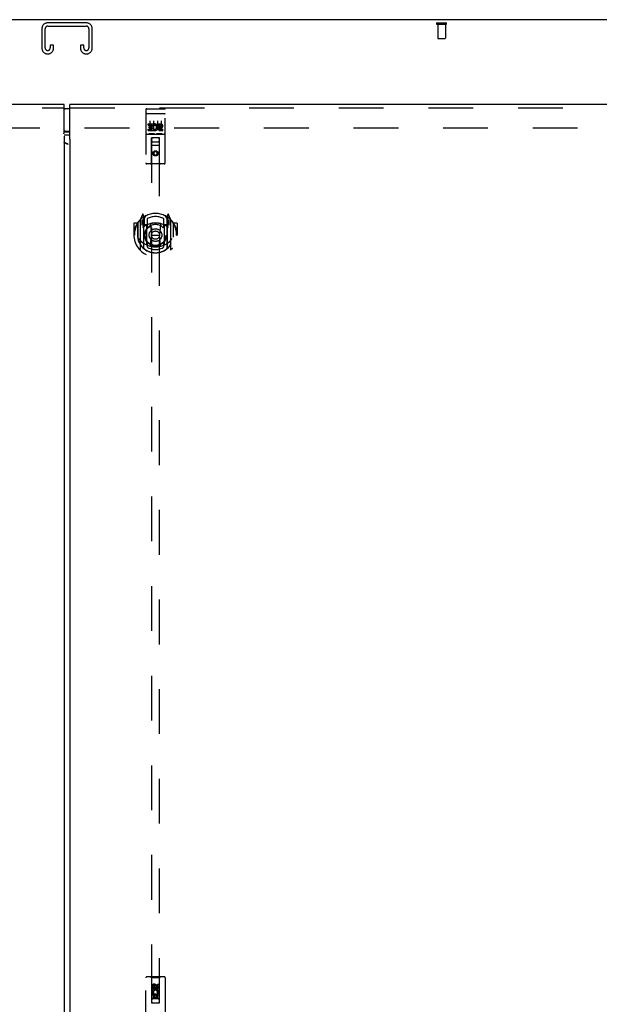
# Model space of a CAD drawing. Header units: inches. Extents: x 0 to 264, y 0 to 171.
# Tile 12 of 21: x 85 to 104, y 90 to 122. Entities that reach past the tile are written whole.
import ezdxf

# ---------------------------------------------------------------- set-up
doc = ezdxf.new("R2010")
doc.units = ezdxf.units.IN
doc.header["$LTSCALE"] = 14.508621
doc.header["$MEASUREMENT"] = 0
doc.linetypes.add('HIDDEN', pattern=[0.2, 0.1, -0.1])
doc.layers.get('0').update_dxf_attribs({"linetype": 'CONTINUOUS'})
for name, color, linetype in [('DEFAULT_2', 8, 'HIDDEN'), ('MASTER_DOOR_ASSEMBLY', 7, 'CONTINUOUS'), ('SLAVE_DOOR_ASSEMBLY', 7, 'CONTINUOUS')]:
    doc.layers.add(name, color=color, linetype=linetype)

msp = doc.modelspace()

# ---------------------------------------------------------------- linework, layer by layer
at = {"color": 3, "linetype": 'Continuous'}
msp.add_line((122.846, 122.152), (50.95, 122.152), dxfattribs=at)
at = {"layer": 'DEFAULT_2', "color": 8, "linetype": 'HIDDEN'}
for p, q in [((86.085, 121.868), (86.085, 121.228)), ((86.189, 121.242), (86.189, 121.854)), ((87.53, 122.048), (86.265, 122.048)), ((86.279, 121.944), (87.516, 121.944)), ((87.606, 121.854), (87.606, 121.242)), ((87.71, 121.228), (87.71, 121.868)), ((98.881, 122.048), (99.165, 122.048)), ((98.881, 122.005), (99.165, 122.005)), ((98.899, 122.005), (98.899, 121.558)), ((99.147, 122.005), (99.147, 121.558)), ((98.909, 121.548), (99.137, 121.548)), ((86.356, 121.329), (86.356, 121.242)), ((86.46, 121.329), (86.356, 121.329)), ((86.46, 121.228), (86.46, 121.329)), ((87.335, 121.329), (87.335, 121.228)), ((87.439, 121.329), (87.335, 121.329)), ((87.439, 121.242), (87.439, 121.329)), ((86.265, 121.048), (86.28, 121.048)), ((87.515, 121.048), (87.53, 121.048)), ((52.648, 118.652), (121.148, 118.652))]:
    msp.add_line(p, q, dxfattribs=at)
for centre, radius, start, end in [((86.265, 121.868), 0.18, 90, 180), ((86.279, 121.854), 0.09, 90, 180), ((87.516, 121.854), 0.09, 0, 90), ((87.53, 121.868), 0.18, 0, 90), ((98.881, 122.026), 0.0215, 90, 270), ((99.165, 122.026), 0.0215, 270, 90), ((98.909, 121.558), 0.01, 180, 270), ((99.137, 121.558), 0.01, 270, 360), ((86.265, 121.228), 0.18, 180, 270), ((86.279, 121.242), 0.09, 180, 261.7808), ((86.266, 121.242), 0.09, 270, 360), ((86.28, 121.228), 0.18, 270, 360), ((87.515, 121.228), 0.18, 180, 270), ((87.529, 121.242), 0.09, 180, 261.7808), ((87.516, 121.242), 0.09, 270, 360), ((87.53, 121.228), 0.18, 270, 360)]:
    msp.add_arc(centre, radius, start, end, dxfattribs=at)
at = {"layer": 'MASTER_DOOR_ASSEMBLY', "color": 7, "linetype": 'Continuous'}
for p, q in [((86.901, 119.272), (86.991, 119.272)), ((86.991, 118.532), (86.901, 118.532))]:
    msp.add_line(p, q, dxfattribs=at)
at = {"layer": 'MASTER_DOOR_ASSEMBLY', "color": 3, "linetype": 'Continuous'}
for p, q in [((86.991, 118.301), (86.991, 119.402)), ((122.523, 119.402), (86.991, 119.402)), ((86.991, 118.243), (86.991, 58.061)), ((86.998, 118.243), (86.991, 118.243)), ((86.998, 118.243), (87.002, 118.248))]:
    msp.add_line(p, q, dxfattribs=at)
at = {"layer": 'MASTER_DOOR_ASSEMBLY', "color": 8, "linetype": 'HIDDEN'}
for p, q in [((86.991, 119.298), (122.523, 119.298)), ((89.45, 119.239), (89.45, 117.514)), ((89.48, 119.269), (90.045, 119.269)), ((90.075, 117.514), (90.075, 119.239)), ((89.466, 119.11), (89.466, 119.11)), ((89.467, 119.11), (89.466, 119.11)), ((89.468, 119.11), (89.467, 119.11)), ((89.469, 119.11), (89.468, 119.11)), ((89.469, 119.111), (89.469, 119.11)), ((89.47, 119.111), (89.469, 119.111)), ((89.471, 119.111), (89.47, 119.111)), ((89.472, 119.111), (89.471, 119.111)), ((89.473, 119.111), (89.472, 119.111)), ((89.474, 119.111), (89.473, 119.111)), ((89.474, 119.111), (89.474, 119.111)), ((89.475, 119.111), (89.474, 119.111)), ((89.476, 119.111), (89.475, 119.111)), ((89.477, 119.111), (89.476, 119.111)), ((89.478, 119.111), (89.477, 119.111)), ((89.479, 119.111), (89.478, 119.111)), ((89.479, 119.111), (89.479, 119.111)), ((89.479, 119.111), (90.045, 119.111)), ((90.045, 119.111), (90.046, 119.111)), ((90.046, 119.111), (90.046, 119.111)), ((90.046, 119.111), (90.047, 119.111)), ((90.047, 119.111), (90.048, 119.111)), ((90.048, 119.111), (90.049, 119.111)), ((90.049, 119.111), (90.05, 119.111)), ((90.05, 119.111), (90.051, 119.111)), ((90.051, 119.111), (90.051, 119.111)), ((90.051, 119.111), (90.052, 119.111)), ((90.052, 119.111), (90.053, 119.111)), ((90.053, 119.111), (90.054, 119.111)), ((90.055, 119.111), (90.056, 119.11)), ((90.056, 119.11), (90.057, 119.11)), ((90.057, 119.11), (90.057, 119.11)), ((90.057, 119.11), (90.058, 119.11)), ((89.53, 118.734), (89.53, 118.776)), ((89.53, 118.776), (89.687, 118.776)), ((89.53, 118.734), (89.644, 118.734)), ((89.53, 118.563), (89.53, 118.605)), ((89.53, 118.605), (89.644, 118.605)), ((89.552, 118.649), (89.552, 118.691)), ((89.552, 118.691), (89.644, 118.691)), ((89.552, 118.649), (89.644, 118.649)), ((89.575, 118.878), (89.575, 118.572)), ((89.644, 118.691), (89.644, 118.734)), ((89.644, 118.605), (89.644, 118.649)), ((89.687, 118.599), (89.687, 118.776)), ((89.687, 118.599), (89.7, 118.617)), ((89.711, 118.728), (89.694, 118.767)), ((89.7, 118.878), (89.7, 118.572)), ((89.825, 118.878), (89.825, 118.572)), ((89.843, 118.734), (89.843, 118.776)), ((89.843, 118.776), (89.935, 118.776)), ((89.843, 118.734), (89.935, 118.734)), ((89.903, 118.649), (89.949, 118.649)), ((89.907, 118.69), (89.935, 118.69)), ((89.907, 118.605), (89.999, 118.605)), ((89.95, 118.878), (89.95, 118.572)), ((89.999, 118.563), (89.999, 118.605)), ((89.48, 118.441), (90.045, 118.441)), ((89.53, 118.563), (89.687, 118.563)), ((89.723, 118.457), (89.551, 118.457)), ((89.632, 117.514), (89.636, 118.324)), ((89.637, 118.324), (89.636, 118.324)), ((89.637, 118.324), (89.637, 90.322)), ((89.887, 118.324), (89.637, 118.324)), ((89.687, 118.563), (89.687, 118.575)), ((89.69, 118.574), (89.687, 118.575)), ((89.973, 118.457), (89.801, 118.457)), ((89.887, 90.322), (89.887, 118.324)), ((89.889, 118.324), (89.887, 118.324)), ((89.892, 117.514), (89.889, 118.324)), ((89.907, 118.563), (89.999, 118.563)), ((89.89, 118.074), (89.635, 118.074)), ((89.677, 118.199), (89.847, 118.199)), ((89.762, 117.896), (89.7, 117.86)), ((89.7, 117.86), (89.7, 117.788)), ((89.7, 117.86), (89.71, 117.854)), ((89.7, 117.788), (89.71, 117.793)), ((89.7, 117.788), (89.762, 117.752)), ((89.762, 117.884), (89.71, 117.854)), ((89.71, 117.854), (89.71, 117.793)), ((89.71, 117.793), (89.762, 117.763)), ((89.762, 117.896), (89.762, 117.884)), ((89.825, 117.86), (89.762, 117.896)), ((89.815, 117.854), (89.762, 117.884)), ((89.762, 117.763), (89.815, 117.793)), ((89.762, 117.752), (89.825, 117.788)), ((89.762, 117.752), (89.762, 117.763)), ((89.825, 117.86), (89.815, 117.854)), ((89.815, 117.793), (89.815, 117.854)), ((89.825, 117.788), (89.815, 117.793)), ((89.825, 117.788), (89.825, 117.86)), ((90.045, 117.484), (89.48, 117.484)), ((89.337, 115.85), (89.267, 115.674)), ((89.359, 115.75), (89.358, 115.75)), ((89.358, 115.75), (89.358, 115.75)), ((89.358, 115.75), (89.358, 115.75)), ((89.38, 115.766), (89.366, 115.847)), ((89.38, 114.75), (89.38, 115.766)), ((89.387, 115.699), (89.457, 115.808)), ((89.387, 114.755), (89.387, 115.758)), ((89.39, 115.733), (89.39, 115.526)), ((89.487, 115.711), (89.487, 115.459)), ((90.037, 115.459), (90.037, 115.711)), ((90.067, 115.808), (90.137, 115.699)), ((90.135, 115.526), (90.135, 115.733)), ((90.137, 114.755), (90.137, 115.758)), ((90.159, 115.847), (90.145, 115.766)), ((90.145, 115.766), (90.145, 114.75)), ((90.166, 115.75), (90.162, 115.753)), ((90.258, 115.674), (90.188, 115.85)), ((89.062, 115.553), (89.062, 115.18)), ((89.18, 115.568), (89.077, 115.568)), ((89.18, 115.568), (89.18, 115.18)), ((89.188, 115.553), (89.18, 115.568)), ((89.187, 115.571), (89.187, 115.113)), ((89.262, 115.664), (89.262, 114.696)), ((89.32, 115.659), (89.32, 115.509)), ((89.38, 115.659), (89.32, 115.659)), ((89.32, 115.509), (89.38, 115.509)), ((89.328, 115.631), (89.358, 115.585)), ((89.387, 115.639), (89.332, 115.639)), ((89.48, 115.508), (89.407, 115.508)), ((89.41, 115.506), (89.476, 115.506)), ((89.48, 114.867), (89.48, 115.498)), ((89.599, 115.524), (89.63, 115.18)), ((89.925, 115.524), (89.895, 115.18)), ((90.117, 115.508), (90.045, 115.508)), ((90.045, 115.498), (90.045, 114.867)), ((90.049, 115.506), (90.115, 115.506)), ((90.192, 115.639), (90.137, 115.639)), ((90.205, 115.659), (90.145, 115.659)), ((90.145, 115.509), (90.205, 115.509)), ((90.167, 115.585), (90.196, 115.631)), ((90.205, 115.509), (90.205, 115.659)), ((90.262, 114.696), (90.262, 115.664)), ((90.337, 115.571), (90.337, 115.113)), ((90.345, 115.568), (90.337, 115.553)), ((90.345, 115.18), (90.345, 115.568)), ((90.447, 115.568), (90.345, 115.568)), ((90.462, 115.553), (90.462, 115.18)), ((89.062, 115.18), (89.077, 115.18)), ((89.18, 115.18), (89.195, 115.18)), ((89.187, 115.113), (89.187, 115.111)), ((89.6, 114.841), (89.63, 115.18)), ((89.63, 115.18), (89.895, 115.18)), ((89.925, 114.841), (89.895, 115.18)), ((90.345, 115.18), (90.33, 115.18)), ((90.337, 115.113), (90.337, 115.111)), ((90.447, 115.18), (90.462, 115.18)), ((89.487, 114.897), (89.487, 114.795)), ((90.037, 114.795), (90.037, 114.897)), ((89.45, 89.277), (89.45, 91.134)), ((90.045, 91.164), (89.48, 91.164)), ((89.632, 91.134), (89.602, 91.164)), ((89.632, 91.134), (89.636, 90.324)), ((89.892, 91.134), (89.632, 91.134)), ((89.656, 90.774), (89.656, 90.867)), ((89.698, 90.867), (89.698, 90.774)), ((89.762, 90.896), (89.7, 90.86)), ((89.7, 90.86), (89.7, 90.788)), ((89.7, 90.86), (89.71, 90.854)), ((89.762, 90.884), (89.71, 90.854)), ((89.71, 90.854), (89.71, 90.793)), ((89.742, 90.838), (89.742, 90.867)), ((89.762, 90.896), (89.762, 90.884)), ((89.825, 90.86), (89.762, 90.896)), ((89.815, 90.854), (89.762, 90.884)), ((89.783, 90.881), (89.783, 90.834)), ((89.825, 90.86), (89.815, 90.854)), ((89.815, 90.793), (89.815, 90.854)), ((89.825, 90.788), (89.825, 90.86)), ((89.826, 90.838), (89.826, 90.931)), ((89.826, 90.931), (89.869, 90.931)), ((89.869, 90.931), (89.869, 90.838)), ((89.889, 90.324), (89.892, 91.134)), ((89.892, 91.134), (89.922, 91.164)), ((90.075, 91.134), (90.075, 89.277)), ((89.89, 90.574), (89.635, 90.574)), ((89.698, 90.774), (89.656, 90.774)), ((89.656, 90.462), (89.656, 90.618)), ((89.656, 90.618), (89.833, 90.618)), ((89.704, 90.642), (89.665, 90.625)), ((89.698, 90.575), (89.698, 90.462)), ((89.741, 90.575), (89.698, 90.575)), ((89.7, 90.788), (89.71, 90.793)), ((89.7, 90.788), (89.762, 90.752)), ((89.71, 90.793), (89.762, 90.763)), ((89.741, 90.483), (89.741, 90.575)), ((89.762, 90.763), (89.815, 90.793)), ((89.762, 90.752), (89.825, 90.788)), ((89.762, 90.752), (89.762, 90.763)), ((89.783, 90.575), (89.783, 90.483)), ((89.826, 90.575), (89.783, 90.575)), ((89.825, 90.788), (89.815, 90.793)), ((89.833, 90.618), (89.815, 90.631)), ((89.826, 90.462), (89.826, 90.575)), ((89.858, 90.622), (89.857, 90.618)), ((89.857, 90.618), (89.869, 90.618)), ((89.869, 90.618), (89.869, 90.462)), ((89.636, 90.324), (89.889, 90.324)), ((89.637, 90.325), (89.887, 90.325)), ((89.637, 90.322), (89.887, 90.322)), ((89.698, 90.462), (89.656, 90.462)), ((89.847, 90.449), (89.677, 90.449)), ((89.783, 90.483), (89.741, 90.483)), ((89.869, 90.462), (89.826, 90.462))]:
    msp.add_line(p, q, dxfattribs=at)
for points in [[(89.466, 119.11), (89.465, 119.11), (89.465, 119.11), (89.465, 119.11), (89.464, 119.11), (89.464, 119.11), (89.463, 119.11), (89.463, 119.11), (89.463, 119.11), (89.462, 119.11), (89.462, 119.11), (89.462, 119.11), (89.461, 119.109), (89.461, 119.109), (89.461, 119.109), (89.46, 119.109), (89.46, 119.109), (89.46, 119.109), (89.459, 119.109), (89.459, 119.109), (89.459, 119.109), (89.459, 119.109), (89.458, 119.109), (89.458, 119.109), (89.458, 119.109), (89.457, 119.109), (89.457, 119.108), (89.457, 119.108), (89.457, 119.108), (89.456, 119.108), (89.456, 119.108), (89.456, 119.108), (89.456, 119.108), (89.455, 119.108), (89.455, 119.108), (89.455, 119.108), (89.455, 119.108), (89.454, 119.108), (89.454, 119.107), (89.454, 119.107), (89.454, 119.107), (89.454, 119.107), (89.453, 119.107), (89.453, 119.107), (89.453, 119.107), (89.453, 119.107), (89.453, 119.107), (89.452, 119.107), (89.452, 119.107), (89.452, 119.106), (89.452, 119.106), (89.452, 119.106), (89.452, 119.106), (89.451, 119.106), (89.451, 119.106), (89.451, 119.106), (89.451, 119.106), (89.451, 119.106), (89.451, 119.106), (89.451, 119.105), (89.451, 119.105), (89.451, 119.105), (89.45, 119.105), (89.45, 119.105), (89.45, 119.105), (89.45, 119.105), (89.45, 119.105), (89.45, 119.105), (89.45, 119.105), (89.45, 119.104), (89.45, 119.104), (89.45, 119.104), (89.45, 119.104), (89.45, 119.104), (89.45, 119.104), (89.45, 119.104), (89.45, 119.104), (89.45, 119.104)], [(90.054, 119.111), (90.055, 119.111), (90.055, 119.111)], [(90.058, 119.11), (90.059, 119.11), (90.059, 119.11), (90.06, 119.11), (90.06, 119.11), (90.06, 119.11), (90.061, 119.11), (90.061, 119.11), (90.061, 119.11), (90.062, 119.11), (90.062, 119.11), (90.062, 119.11), (90.063, 119.11), (90.063, 119.109), (90.063, 119.109), (90.064, 119.109), (90.064, 119.109), (90.064, 119.109), (90.065, 119.109), (90.065, 119.109), (90.065, 119.109), (90.066, 119.109), (90.066, 119.109), (90.066, 119.109), (90.067, 119.109), (90.067, 119.109), (90.067, 119.109), (90.067, 119.108), (90.068, 119.108), (90.068, 119.108), (90.068, 119.108), (90.069, 119.108), (90.069, 119.108), (90.069, 119.108), (90.069, 119.108), (90.069, 119.108), (90.07, 119.108), (90.07, 119.108), (90.07, 119.108), (90.07, 119.107), (90.071, 119.107), (90.071, 119.107), (90.071, 119.107), (90.071, 119.107), (90.071, 119.107), (90.072, 119.107), (90.072, 119.107), (90.072, 119.107), (90.072, 119.107), (90.072, 119.107), (90.073, 119.106), (90.073, 119.106), (90.073, 119.106), (90.073, 119.106), (90.073, 119.106), (90.073, 119.106), (90.073, 119.106), (90.073, 119.106), (90.074, 119.106), (90.074, 119.106), (90.074, 119.105), (90.074, 119.105), (90.074, 119.105), (90.074, 119.105), (90.074, 119.105), (90.074, 119.105), (90.074, 119.105), (90.074, 119.105), (90.074, 119.105), (90.075, 119.105), (90.075, 119.104), (90.075, 119.104), (90.075, 119.104), (90.075, 119.104), (90.075, 119.104), (90.075, 119.104), (90.075, 119.104), (90.075, 119.104), (90.075, 119.104)], [(89.551, 118.457), (89.551, 118.457), (89.551, 118.457), (89.551, 118.457), (89.551, 118.457), (89.55, 118.457), (89.55, 118.457), (89.55, 118.457), (89.55, 118.457), (89.55, 118.457), (89.549, 118.457), (89.549, 118.457), (89.549, 118.457), (89.549, 118.457), (89.549, 118.457), (89.549, 118.457), (89.548, 118.457), (89.548, 118.457), (89.548, 118.457), (89.548, 118.457), (89.548, 118.457), (89.548, 118.457), (89.547, 118.457), (89.547, 118.457), (89.547, 118.457), (89.547, 118.457), (89.547, 118.457), (89.547, 118.457), (89.547, 118.458), (89.547, 118.458), (89.546, 118.458), (89.546, 118.458), (89.546, 118.458), (89.546, 118.458), (89.546, 118.458), (89.546, 118.458), (89.546, 118.458), (89.546, 118.458), (89.546, 118.458), (89.545, 118.458), (89.545, 118.458), (89.545, 118.458), (89.545, 118.458), (89.545, 118.458), (89.545, 118.458), (89.545, 118.458), (89.545, 118.458)], [(89.73, 118.458), (89.73, 118.458), (89.73, 118.458), (89.73, 118.458), (89.729, 118.458), (89.729, 118.458), (89.729, 118.458), (89.729, 118.458), (89.729, 118.458), (89.729, 118.458), (89.729, 118.458), (89.729, 118.458), (89.729, 118.458), (89.729, 118.458), (89.728, 118.458), (89.728, 118.458), (89.728, 118.458), (89.728, 118.458), (89.728, 118.458), (89.728, 118.457), (89.728, 118.457), (89.728, 118.457), (89.727, 118.457), (89.727, 118.457), (89.727, 118.457), (89.727, 118.457), (89.727, 118.457), (89.727, 118.457), (89.727, 118.457), (89.726, 118.457), (89.726, 118.457), (89.726, 118.457), (89.726, 118.457), (89.726, 118.457), (89.726, 118.457), (89.725, 118.457), (89.725, 118.457), (89.725, 118.457), (89.725, 118.457), (89.725, 118.457), (89.724, 118.457), (89.724, 118.457), (89.724, 118.457), (89.724, 118.457), (89.724, 118.457), (89.723, 118.457)], [(89.801, 118.457), (89.801, 118.457), (89.801, 118.457), (89.801, 118.457), (89.801, 118.457), (89.8, 118.457), (89.8, 118.457), (89.8, 118.457), (89.8, 118.457), (89.8, 118.457), (89.799, 118.457), (89.799, 118.457), (89.799, 118.457), (89.799, 118.457), (89.799, 118.457), (89.799, 118.457), (89.798, 118.457), (89.798, 118.457), (89.798, 118.457), (89.798, 118.457), (89.798, 118.457), (89.798, 118.457), (89.797, 118.457), (89.797, 118.457), (89.797, 118.457), (89.797, 118.457), (89.797, 118.457), (89.797, 118.457), (89.797, 118.458), (89.797, 118.458), (89.796, 118.458), (89.796, 118.458), (89.796, 118.458), (89.796, 118.458), (89.796, 118.458), (89.796, 118.458), (89.796, 118.458), (89.796, 118.458), (89.796, 118.458), (89.795, 118.458), (89.795, 118.458), (89.795, 118.458), (89.795, 118.458), (89.795, 118.458), (89.795, 118.458), (89.795, 118.458), (89.795, 118.458)], [(89.98, 118.458), (89.98, 118.458), (89.98, 118.458), (89.98, 118.458), (89.979, 118.458), (89.979, 118.458), (89.979, 118.458), (89.979, 118.458), (89.979, 118.458), (89.979, 118.458), (89.979, 118.458), (89.979, 118.458), (89.979, 118.458), (89.979, 118.458), (89.978, 118.458), (89.978, 118.458), (89.978, 118.458), (89.978, 118.458), (89.978, 118.458), (89.978, 118.457), (89.978, 118.457), (89.978, 118.457), (89.977, 118.457), (89.977, 118.457), (89.977, 118.457), (89.977, 118.457), (89.977, 118.457), (89.977, 118.457), (89.977, 118.457), (89.976, 118.457), (89.976, 118.457), (89.976, 118.457), (89.976, 118.457), (89.976, 118.457), (89.976, 118.457), (89.975, 118.457), (89.975, 118.457), (89.975, 118.457), (89.975, 118.457), (89.975, 118.457), (89.974, 118.457), (89.974, 118.457), (89.974, 118.457), (89.974, 118.457), (89.974, 118.457), (89.973, 118.457)], [(89.217, 115.619), (89.218, 115.62), (89.218, 115.621), (89.219, 115.621), (89.22, 115.622), (89.22, 115.623), (89.221, 115.624), (89.222, 115.625), (89.223, 115.625), (89.223, 115.626), (89.224, 115.627), (89.225, 115.627), (89.226, 115.628), (89.226, 115.629), (89.227, 115.63), (89.228, 115.63), (89.229, 115.631), (89.23, 115.632), (89.231, 115.632), (89.231, 115.633), (89.232, 115.634), (89.233, 115.634), (89.234, 115.635), (89.235, 115.635), (89.236, 115.636), (89.237, 115.636), (89.237, 115.637), (89.238, 115.637), (89.239, 115.638), (89.24, 115.638), (89.241, 115.639), (89.242, 115.639), (89.243, 115.64), (89.244, 115.64), (89.245, 115.641)], [(90.28, 115.641), (90.281, 115.64), (90.282, 115.64), (90.283, 115.639), (90.284, 115.639), (90.284, 115.638), (90.285, 115.638), (90.286, 115.637), (90.287, 115.637), (90.288, 115.636), (90.289, 115.636), (90.29, 115.635), (90.291, 115.635), (90.292, 115.634), (90.292, 115.634), (90.293, 115.633), (90.294, 115.632), (90.295, 115.632), (90.296, 115.631), (90.296, 115.63), (90.297, 115.63), (90.298, 115.629), (90.299, 115.628), (90.3, 115.627), (90.3, 115.627), (90.301, 115.626), (90.302, 115.625), (90.303, 115.625), (90.303, 115.624), (90.304, 115.623), (90.305, 115.622), (90.306, 115.621), (90.306, 115.621), (90.307, 115.62), (90.308, 115.619)], [(89.23, 115.067), (89.233, 115.061), (89.236, 115.056), (89.239, 115.051), (89.242, 115.047), (89.245, 115.042), (89.247, 115.038), (89.25, 115.034), (89.253, 115.03), (89.255, 115.027), (89.258, 115.023), (89.26, 115.019), (89.262, 115.016), (89.265, 115.013), (89.267, 115.01), (89.269, 115.007), (89.272, 115.004), (89.274, 115.001), (89.276, 114.999), (89.278, 114.996), (89.28, 114.994), (89.282, 114.991), (89.284, 114.989), (89.286, 114.987), (89.288, 114.985), (89.29, 114.983), (89.292, 114.981), (89.293, 114.979), (89.295, 114.977), (89.297, 114.975), (89.298, 114.974), (89.3, 114.972), (89.302, 114.971), (89.303, 114.969), (89.305, 114.968), (89.306, 114.966), (89.308, 114.965)], [(89.95, 114.823), (89.945, 114.822), (89.939, 114.82), (89.934, 114.819), (89.929, 114.818), (89.923, 114.816), (89.918, 114.815), (89.912, 114.814), (89.907, 114.813), (89.901, 114.811), (89.896, 114.81), (89.89, 114.809), (89.885, 114.808), (89.879, 114.807), (89.874, 114.806), (89.868, 114.806), (89.863, 114.805), (89.857, 114.804), (89.852, 114.803), (89.846, 114.803), (89.84, 114.802), (89.835, 114.801), (89.829, 114.801), (89.824, 114.8), (89.818, 114.8), (89.813, 114.799), (89.807, 114.799), (89.801, 114.799), (89.796, 114.798), (89.79, 114.798), (89.785, 114.798), (89.779, 114.798), (89.773, 114.798), (89.768, 114.798), (89.762, 114.798), (89.757, 114.798), (89.751, 114.798), (89.745, 114.798), (89.74, 114.798), (89.734, 114.798), (89.729, 114.798), (89.723, 114.799), (89.718, 114.799), (89.712, 114.799), (89.706, 114.8), (89.701, 114.8), (89.695, 114.801), (89.69, 114.801), (89.684, 114.802), (89.679, 114.803), (89.673, 114.803), (89.667, 114.804), (89.662, 114.805), (89.656, 114.806), (89.651, 114.806), (89.645, 114.807), (89.64, 114.808), (89.634, 114.809), (89.629, 114.81), (89.623, 114.811), (89.618, 114.813), (89.612, 114.814), (89.607, 114.815), (89.601, 114.816), (89.596, 114.818), (89.591, 114.819), (89.585, 114.82), (89.58, 114.822), (89.574, 114.823)], [(90.217, 114.965), (90.218, 114.966), (90.22, 114.968), (90.221, 114.969), (90.223, 114.971), (90.224, 114.972), (90.226, 114.974), (90.228, 114.975), (90.23, 114.977), (90.231, 114.979), (90.233, 114.981), (90.235, 114.983), (90.237, 114.985), (90.239, 114.987), (90.241, 114.989), (90.243, 114.991), (90.245, 114.994), (90.247, 114.996), (90.249, 114.999), (90.251, 115.001), (90.253, 115.004), (90.255, 115.007), (90.257, 115.01), (90.26, 115.013), (90.262, 115.016), (90.264, 115.019), (90.267, 115.023), (90.269, 115.026), (90.272, 115.03), (90.275, 115.034), (90.277, 115.038), (90.28, 115.042), (90.283, 115.047), (90.286, 115.051), (90.289, 115.056), (90.292, 115.061), (90.295, 115.067)], [(89.245, 114.719), (89.244, 114.72), (89.243, 114.72), (89.242, 114.721), (89.241, 114.721), (89.24, 114.722), (89.239, 114.722), (89.238, 114.723), (89.237, 114.723), (89.237, 114.724), (89.236, 114.724), (89.235, 114.725), (89.234, 114.725), (89.233, 114.726), (89.232, 114.727), (89.231, 114.727), (89.231, 114.728), (89.23, 114.728), (89.229, 114.729), (89.228, 114.73), (89.227, 114.73), (89.226, 114.731), (89.226, 114.732), (89.225, 114.733), (89.224, 114.733), (89.223, 114.734), (89.223, 114.735), (89.222, 114.736), (89.221, 114.736), (89.22, 114.737), (89.22, 114.738), (89.219, 114.739), (89.218, 114.74), (89.218, 114.74), (89.217, 114.741)], [(90.308, 114.741), (90.307, 114.74), (90.306, 114.74), (90.306, 114.739), (90.305, 114.738), (90.304, 114.737), (90.303, 114.736), (90.303, 114.736), (90.302, 114.735), (90.301, 114.734), (90.3, 114.733), (90.3, 114.733), (90.299, 114.732), (90.298, 114.731), (90.297, 114.73), (90.296, 114.73), (90.296, 114.729), (90.295, 114.728), (90.294, 114.728), (90.293, 114.727), (90.292, 114.727), (90.292, 114.726), (90.291, 114.725), (90.29, 114.725), (90.289, 114.724), (90.288, 114.724), (90.287, 114.723), (90.286, 114.723), (90.285, 114.722), (90.284, 114.722), (90.284, 114.721), (90.283, 114.721), (90.282, 114.72), (90.281, 114.72), (90.28, 114.719)]]:
    msp.add_lwpolyline(points, dxfattribs=at)
at = {"layer": 'MASTER_DOOR_ASSEMBLY', "color": 3, "linetype": 'Continuous'}
for points in [[(87.004, 118.254), (87.003, 118.255), (87.002, 118.256), (87.002, 118.257), (87.001, 118.258), (87.001, 118.259), (87, 118.26), (86.999, 118.262), (86.999, 118.264), (86.998, 118.266), (86.997, 118.268), (86.997, 118.27), (86.996, 118.273), (86.996, 118.275), (86.995, 118.278), (86.994, 118.281), (86.994, 118.284), (86.993, 118.287), (86.993, 118.29), (86.992, 118.293), (86.992, 118.297), (86.991, 118.301)], [(87.002, 118.248), (87.003, 118.249), (87.004, 118.25), (87.004, 118.251), (87.004, 118.251), (87.005, 118.252), (87.005, 118.252), (87.004, 118.253), (87.004, 118.253), (87.004, 118.254)]]:
    msp.add_lwpolyline(points, dxfattribs=at)
at = {"layer": 'MASTER_DOOR_ASSEMBLY', "color": 8, "linetype": 'HIDDEN'}
for centre, radius in [((89.762, 117.824), 0.085), ((89.762, 117.824), 0.0845), ((89.762, 115.178), 0.35), ((89.762, 115.178), 0.335), ((89.762, 115.178), 0.205), ((89.762, 115.178), 0.133), ((89.762, 90.824), 0.085), ((89.762, 90.824), 0.0845)]:
    msp.add_circle(centre, radius, dxfattribs=at)
at = {"layer": 'MASTER_DOOR_ASSEMBLY', "color": 7, "linetype": 'Continuous'}
for centre, start, end in [((86.901, 119.092), 90, 122.8107), ((86.901, 118.712), 237.1893, 270)]:
    msp.add_arc(centre, 0.18, start, end, dxfattribs=at)
at = {"layer": 'MASTER_DOOR_ASSEMBLY', "color": 8, "linetype": 'HIDDEN'}
for centre, radius, start, end in [((89.48, 119.239), 0.03, 90, 180), ((90.045, 119.239), 0.03, 0, 90), ((89.736, 118.669), 0.107, 244.2636, 113.4027), ((89.736, 118.669), 0.0639, 234.8895, 113.4026), ((89.907, 118.626), 0.0635, 90, 270), ((89.907, 118.627), 0.0219, 100.307, 270), ((89.935, 118.712), 0.0644, 282.2995, 90.0775), ((89.935, 118.712), 0.0219, 269.9011, 90), ((89.48, 118.411), 0.03, 90, 180), ((89.677, 118.284), 0.04, 90, 180), ((89.847, 118.284), 0.04, 0, 90), ((90.045, 118.411), 0.03, 0, 90), ((89.677, 118.239), 0.04, 180, 270), ((89.847, 118.239), 0.04, 270, 360), ((89.48, 117.514), 0.03, 180, 270), ((89.602, 117.514), 0.03, 270, 360), ((89.922, 117.514), 0.03, 180, 270), ((90.045, 117.514), 0.03, 270, 360), ((89.762, 115.18), 0.7, 125.5126, 54.4874), ((89.762, 115.178), 0.7, 35.2961, 144.7039), ((89.351, 115.844), 0.015, 10, 158.1959), ((89.367, 115.734), 0.02, 0, 125.5126), ((89.37, 115.733), 0.02, 0, 125.2543), ((89.407, 115.758), 0.02, 121.4688, 179.9992), ((89.762, 115.178), 0.6, 62.7204, 117.2796), ((90.117, 115.758), 0.02, 0, 58.5295), ((90.155, 115.733), 0.02, 54.7457, 180), ((90.157, 115.734), 0.02, 54.4874, 180), ((90.174, 115.844), 0.015, 21.8041, 170), ((89.077, 115.553), 0.015, 90, 180), ((89.762, 115.18), 0.685, 146.9885, 180), ((89.207, 115.571), 0.02, 144.7039, 180), ((89.277, 115.664), 0.015, 135.0748, 180), ((89.332, 115.634), 0.005, 90, 212.6792), ((89.762, 114.868), 0.7, 53.2319, 126.7681), ((89.199, 115.484), 0.188, 0, 32.6792), ((89.407, 115.528), 0.02, 180, 270), ((89.41, 115.526), 0.02, 180, 270), ((89.476, 115.526), 0.02, 270, 293.464), ((89.495, 115.498), 0.015, 112.9863, 180), ((89.762, 114.866), 0.7, 66.536, 113.464), ((89.517, 115.459), 0.03, 180, 311.1261), ((89.762, 115.178), 0.343, 48.8739, 131.1261), ((89.579, 115.522), 0.02, 5.0796, 105.6131), ((89.945, 115.522), 0.02, 74.3869, 174.9204), ((90.007, 115.459), 0.03, 228.8739, 360), ((90.03, 115.498), 0.015, 0, 67.0137), ((90.049, 115.526), 0.02, 246.536, 270), ((90.115, 115.526), 0.02, 270, 360), ((90.117, 115.528), 0.02, 270, 360), ((90.325, 115.484), 0.188, 147.3208, 180), ((90.192, 115.634), 0.005, 327.3208, 90), ((90.247, 115.664), 0.015, 0, 44.9252), ((90.317, 115.571), 0.02, 0, 35.2961), ((89.762, 115.18), 0.685, 0, 33.0115), ((90.447, 115.553), 0.015, 0, 90), ((89.762, 115.183), 0.583, 180.2464, 359.7536), ((89.207, 115.113), 0.02, 180, 187.6622), ((89.762, 115.188), 0.58, 187.6622, 352.3378), ((90.317, 115.113), 0.02, 352.3378, 360), ((89.762, 115.498), 0.7, 229.529, 310.471), ((89.407, 114.755), 0.02, 180, 230.6594), ((89.495, 114.867), 0.015, 180, 247.0137), ((89.517, 114.897), 0.03, 48.8739, 180), ((89.762, 115.188), 0.48, 235.0461, 304.9539), ((89.762, 115.178), 0.343, 228.8739, 311.1261), ((89.58, 114.842), 0.02, 254.4248, 354.9204), ((89.945, 114.842), 0.02, 185.0796, 285.5752), ((90.007, 114.897), 0.03, 0, 131.1261), ((90.03, 114.867), 0.015, 292.9863, 360), ((90.117, 114.755), 0.02, 309.3378, 359.9984), ((89.277, 114.696), 0.015, 180, 224.9252), ((89.395, 114.75), 0.015, 180, 229.6413), ((90.13, 114.75), 0.015, 310.3587, 360), ((90.247, 114.696), 0.015, 315.0748, 360), ((89.48, 91.134), 0.03, 90, 180), ((89.72, 90.867), 0.0644, 12.2995, 180.0775), ((89.72, 90.867), 0.0219, 359.9011, 180), ((90.045, 91.134), 0.03, 0, 90), ((89.762, 90.668), 0.107, 334.2636, 203.4027), ((89.762, 90.668), 0.0639, 324.8895, 203.4026), ((89.805, 90.838), 0.0635, 180, 360), ((89.804, 90.838), 0.0219, 190.307, 360), ((89.677, 90.409), 0.04, 90, 180), ((89.677, 90.364), 0.04, 180, 270), ((89.847, 90.409), 0.04, 0, 90), ((89.847, 90.364), 0.04, 270, 360)]:
    msp.add_arc(centre, radius, start, end, dxfattribs=at)
at = {"layer": 'SLAVE_DOOR_ASSEMBLY', "color": 3, "linetype": 'Continuous'}
for p, q in [((86.804, 119.402), (51.273, 119.402)), ((86.804, 118.511), (86.804, 119.402)), ((86.804, 118.378), (86.804, 57.926)), ((86.991, 118.416), (86.827, 118.416))]:
    msp.add_line(p, q, dxfattribs=at)
at = {"layer": 'SLAVE_DOOR_ASSEMBLY', "color": 8, "linetype": 'HIDDEN'}
msp.add_line((51.273, 119.298), (86.804, 119.298), dxfattribs=at)
at = {"layer": 'SLAVE_DOOR_ASSEMBLY', "color": 7, "linetype": 'Continuous'}
for p, q in [((86.804, 119.272), (86.991, 119.272)), ((86.991, 118.532), (86.804, 118.532)), ((86.804, 118.515), (86.806, 118.515)), ((86.827, 118.516), (86.991, 118.516))]:
    msp.add_line(p, q, dxfattribs=at)
at = {"layer": 'SLAVE_DOOR_ASSEMBLY', "color": 3, "linetype": 'Continuous'}
for points in [[(86.794, 118.457), (86.792, 118.459), (86.791, 118.46), (86.791, 118.461), (86.791, 118.462), (86.791, 118.462), (86.791, 118.463), (86.791, 118.463), (86.791, 118.464), (86.791, 118.464), (86.792, 118.465), (86.792, 118.466), (86.793, 118.467), (86.794, 118.468), (86.795, 118.47), (86.795, 118.472), (86.796, 118.474), (86.797, 118.476), (86.798, 118.478), (86.798, 118.48), (86.799, 118.483), (86.8, 118.486), (86.8, 118.49), (86.801, 118.494), (86.802, 118.498), (86.803, 118.502), (86.803, 118.507), (86.804, 118.511)], [(86.797, 118.453), (86.795, 118.455), (86.794, 118.457)], [(86.827, 118.416), (86.822, 118.416), (86.816, 118.416), (86.811, 118.416), (86.806, 118.415), (86.802, 118.415)], [(86.817, 118.168), (86.813, 118.171), (86.81, 118.174), (86.807, 118.178), (86.805, 118.181), (86.804, 118.185), (86.804, 118.188)], [(86.946, 118.113), (86.928, 118.122), (86.91, 118.13), (86.892, 118.139), (86.874, 118.147), (86.856, 118.154), (86.837, 118.161), (86.819, 118.167), (86.816, 118.168)], [(86.946, 118.113), (86.926, 118.12), (86.916, 118.123), (86.906, 118.126), (86.896, 118.13), (86.887, 118.133), (86.878, 118.137), (86.869, 118.14), (86.861, 118.144), (86.853, 118.147), (86.846, 118.15), (86.839, 118.154), (86.832, 118.157), (86.826, 118.161), (86.821, 118.164), (86.817, 118.168)]]:
    msp.add_lwpolyline(points, dxfattribs=at)
at = {"layer": 'SLAVE_DOOR_ASSEMBLY', "color": 7, "linetype": 'Continuous'}
msp.add_lwpolyline([(86.806, 118.515), (86.811, 118.515), (86.816, 118.516), (86.822, 118.516), (86.827, 118.516)], dxfattribs=at)

doc.saveas('drawing.dxf')
